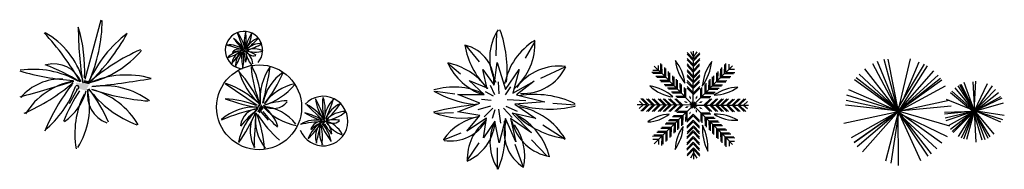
# Model space of a CAD drawing. Header units: inches. Extents: x 100794 to 106273, y 288 to 2276.
# Tile 136 of 149: x 104795 to 105096, y 1606 to 1652. Entities that reach past the tile are written whole.
import ezdxf

# ---------------------------------------------------------------- set-up
doc = ezdxf.new("R2010")
doc.units = ezdxf.units.IN
doc.header["$MEASUREMENT"] = 0
doc.layers.add('家私', color=4, linetype='CONTINUOUS')

msp = doc.modelspace()

# ---------------------------------------------------------------- linework, layer by layer
at = {"layer": '家私', "color": 3, "linetype": 'Continuous'}
for p, q in [((104814.98421, 1633.55085), (104819.8535, 1651.70273)), ((104863.40165, 1642.72743), (104861.53178, 1647.67135)), ((104940.69391, 1647.92628), (104940.50342, 1640.69466)), ((104931.16209, 1643.92984), (104935.35612, 1638.7915)), ((104952.32276, 1645.07174), (104949.46323, 1639.93339)), ((104863.36041, 1641.61302), (104863.52393, 1640.21253)), ((105000.82601, 1637.4324), (104998.89982, 1639.4129)), ((105000.8292, 1637.91565), (104998.90301, 1639.89615)), ((105000.86662, 1639.16862), (104998.94043, 1641.14912)), ((105000.86982, 1639.65187), (104998.94362, 1641.63237)), ((105000.86401, 1640.26053), (105000.01435, 1641.88156)), ((105000.82601, 1637.4324), (105002.75764, 1639.4076)), ((105000.8292, 1637.91565), (105002.76083, 1639.89085)), ((105000.86982, 1639.65187), (105000.84664, 1642.08094)), ((105000.86401, 1640.26053), (105001.91715, 1641.85319)), ((105000.86662, 1639.16862), (105002.79825, 1641.14382)), ((105000.86982, 1639.65187), (105002.80145, 1641.62707)), ((105063.34079, 1623.67275), (105059.07297, 1639.55402)), ((105060.22679, 1639.69509), (105063.33081, 1623.69016)), ((105063.38099, 1623.72598), (105067.14033, 1639.70439)), ((104925.8243, 1638.41086), (104929.63708, 1635.17568)), ((104936.49988, 1636.50783), (104939.93141, 1631.75012)), ((104937.83439, 1630.60836), (104936.49988, 1636.50783)), ((104939.93141, 1631.75012), (104940.88467, 1638.60125)), ((104940.88467, 1638.60125), (104943.36294, 1630.41798)), ((104943.36294, 1630.41798), (104947.55697, 1636.50783)), ((104947.55697, 1636.50783), (104945.65045, 1629.27621)), ((104954.22927, 1633.84354), (104961.66408, 1637.2691)), ((104991.12467, 1635.22618), (104988.86239, 1637.5101)), ((104990.15102, 1636.21083), (104990.15102, 1637.7463)), ((104990.88481, 1635.57826), (104990.84709, 1638.34072)), ((104991.22512, 1635.23514), (104991.1874, 1637.9976)), ((104992.08692, 1634.32485), (104992.0492, 1637.08731)), ((104992.42723, 1633.98174), (104992.38952, 1636.74419)), ((105000.78551, 1635.7118), (104998.85932, 1637.6923)), ((105000.7887, 1636.19505), (104998.86251, 1638.17555)), ((105000.77726, 1625.60458), (105000.86662, 1639.16862)), ((105000.78551, 1635.7118), (105002.71714, 1637.687)), ((105000.7887, 1636.19505), (105002.72033, 1638.17025)), ((105009.1406, 1633.96846), (105009.1827, 1636.73085)), ((105009.48145, 1634.31104), (105009.52355, 1637.07343)), ((105010.3447, 1635.21995), (105010.3868, 1637.98235)), ((105010.68555, 1635.56253), (105010.72766, 1638.32492)), ((105010.68555, 1635.56253), (105012.73923, 1637.61882)), ((105011.75526, 1636.57655), (105011.76598, 1638.10277)), ((105011.75526, 1636.57655), (105013.37533, 1636.5844)), ((105063.33081, 1623.69016), (105053.18757, 1636.64559)), ((105063.34117, 1623.67043), (105055.67688, 1638.2556)), ((105063.33682, 1623.67564), (105057.03523, 1638.89253)), ((105071.32837, 1638.0834), (105063.24714, 1624.66384)), ((105072.20676, 1637.56039), (105063.35285, 1623.68188)), ((105064.95058, 1627.43152), (105069.82169, 1638.82068)), ((104990.88481, 1635.57826), (104988.12227, 1635.60975)), ((104990.15102, 1636.21083), (104988.40984, 1636.21083)), ((104991.22512, 1635.23514), (104988.46258, 1635.26664)), ((104992.08692, 1634.32485), (104989.32438, 1634.35635)), ((104992.42723, 1633.98174), (104989.66469, 1634.01323)), ((105000.77726, 1625.60458), (104991.22512, 1635.23514)), ((104993.27804, 1633.08254), (104993.24032, 1635.84499)), ((104993.61835, 1632.73942), (104993.58063, 1635.50188)), ((104994.59268, 1631.7985), (104994.55497, 1634.56095)), ((104994.93299, 1631.45538), (104994.89528, 1634.21784)), ((104995.66088, 1630.76298), (104995.62317, 1633.52543)), ((105000.80256, 1633.8742), (104998.87636, 1635.8547)), ((105000.80575, 1634.35745), (104998.87956, 1636.33795)), ((105000.82194, 1632.3866), (104998.89575, 1634.3671)), ((105000.82514, 1632.86985), (104998.89894, 1634.85035)), ((105000.77727, 1625.60458), (105010.3447, 1635.21995)), ((105000.80256, 1633.8742), (105002.73419, 1635.8494)), ((105000.80575, 1634.35745), (105002.73738, 1636.33265)), ((105000.82194, 1632.3866), (105002.75357, 1634.3618)), ((105000.82514, 1632.86985), (105002.75676, 1634.84505)), ((105005.90184, 1630.75484), (105005.94394, 1633.51724)), ((105006.63082, 1631.44609), (105006.67292, 1634.20848)), ((105006.97168, 1631.78866), (105007.01378, 1634.55106)), ((105007.94751, 1632.72804), (105007.98961, 1635.49043)), ((105008.28836, 1633.07061), (105008.33046, 1635.83301)), ((105009.1406, 1633.96846), (105011.90318, 1633.99557)), ((105009.48145, 1634.31104), (105012.24404, 1634.33814)), ((105010.3447, 1635.21995), (105013.10728, 1635.24706)), ((105010.68555, 1635.56253), (105013.44814, 1635.58964)), ((105063.44996, 1623.82214), (105050.49063, 1633.98007)), ((105051.47239, 1635.09703), (105063.44996, 1623.82214)), ((105063.33081, 1623.69016), (105074.23586, 1636.03308)), ((105075.56823, 1634.71699), (105063.33081, 1623.69016)), ((105063.33081, 1623.69016), (105076.31053, 1633.83514)), ((104812.55108, 1630.42009), (104810.11492, 1626.03847)), ((104867.5122, 1625.45754), (104857.80938, 1632.07754)), ((104932.30585, 1633.08227), (104938.02515, 1630.79861)), ((104936.88113, 1628.89558), (104932.30585, 1633.08227)), ((104940.12216, 1628.70519), (104938.78765, 1631.55987)), ((104941.45668, 1629.08583), (104941.26592, 1632.70177)), ((104943.36294, 1628.70519), (104945.0787, 1631.17924)), ((104945.65045, 1629.27621), (104952.13226, 1632.89202)), ((104952.13226, 1632.89202), (104946.79447, 1628.70519)), ((104993.27804, 1633.08254), (104990.5155, 1633.11403)), ((104993.61835, 1632.73942), (104990.85581, 1632.77091)), ((104994.59268, 1631.7985), (104991.83015, 1631.82999)), ((104994.93299, 1631.45538), (104992.17046, 1631.48687)), ((104995.66088, 1630.76298), (104992.89834, 1630.79447)), ((104996.00119, 1630.41986), (104993.23866, 1630.45136)), ((104996.00119, 1630.41986), (104995.96348, 1633.18232)), ((104996.852, 1629.52066), (104996.81428, 1632.28312)), ((104997.19231, 1629.17754), (104997.1546, 1631.94)), ((104998.16664, 1628.23662), (104998.12893, 1630.99908)), ((104998.50696, 1627.8935), (104998.46924, 1630.65596)), ((105000.78144, 1630.666), (104998.85525, 1632.6465)), ((105000.78463, 1631.14925), (104998.85844, 1633.12975)), ((105000.79849, 1628.8284), (104998.8723, 1630.8089)), ((105000.80168, 1629.31165), (104998.87549, 1631.29215)), ((105000.78144, 1630.666), (105002.71307, 1632.64119)), ((105000.78463, 1631.14925), (105002.71626, 1633.12444)), ((105000.79849, 1628.8284), (105002.73012, 1630.8036)), ((105000.80168, 1629.31165), (105002.73331, 1631.28685)), ((105003.05121, 1627.88989), (105003.09331, 1630.65229)), ((105003.39206, 1628.23247), (105003.43416, 1630.99486)), ((105004.36789, 1629.17184), (105004.40999, 1631.93424)), ((105004.70875, 1629.51442), (105004.75085, 1632.27681)), ((105005.56098, 1630.41227), (105005.60308, 1633.17466)), ((105005.56098, 1630.41227), (105008.32356, 1630.43937)), ((105005.90184, 1630.75484), (105008.66442, 1630.78195)), ((105006.63082, 1631.44609), (105009.3934, 1631.47319)), ((105006.97168, 1631.78866), (105009.73426, 1631.81577)), ((105007.94751, 1632.72804), (105010.71009, 1632.75514)), ((105008.28836, 1633.07061), (105011.05094, 1633.09772)), ((105063.34079, 1623.67275), (105050.02138, 1633.36595)), ((105076.73932, 1633.26282), (105063.33081, 1623.69016)), ((105063.33717, 1623.67335), (105077.81591, 1631.5445)), ((105086.65805, 1623.79423), (105080.76542, 1630.88977)), ((105081.60823, 1631.51391), (105086.65805, 1623.79423)), ((105086.65805, 1623.79423), (105082.16003, 1631.84886)), ((105082.51359, 1632.03693), (105086.65805, 1623.79423)), ((105086.66789, 1623.79631), (105083.557, 1632.48496)), ((105086.16233, 1632.69726), (105086.66789, 1623.79631)), ((105086.59526, 1623.87152), (105087.13218, 1632.91366)), ((105090.52454, 1632.16002), (105086.62644, 1623.7964)), ((105086.81994, 1623.656), (105092.16756, 1631.46604)), ((104922.01152, 1629.84709), (104927.92132, 1629.08583)), ((104935.54688, 1626.23128), (104928.87458, 1628.89558)), ((104928.87458, 1628.89558), (104936.88113, 1628.89558)), ((104938.97815, 1626.99254), (104936.11863, 1627.37305)), ((104939.74091, 1628.32469), (104937.26264, 1629.65684)), ((104943.93494, 1627.37305), (104949.65399, 1626.99254)), ((104946.79447, 1628.70519), (104955.37303, 1626.61191)), ((104986.72981, 1625.66921), (104984.75078, 1627.59691)), ((104987.21307, 1625.66698), (104985.23404, 1627.59468)), ((104988.46611, 1625.63205), (104986.48708, 1627.55975)), ((104988.94936, 1625.62982), (104986.97033, 1627.55752)), ((104990.18679, 1625.59497), (104988.20776, 1627.52267)), ((104990.67004, 1625.59274), (104988.69101, 1627.52044)), ((104992.02435, 1625.61567), (104990.04532, 1627.54337)), ((104992.5076, 1625.61344), (104990.52857, 1627.54114)), ((104993.51191, 1625.63801), (104991.53288, 1627.56571)), ((104993.99517, 1625.63578), (104992.01613, 1627.56348)), ((104995.23259, 1625.60093), (104993.25356, 1627.52863)), ((104995.71585, 1625.5987), (104993.73682, 1627.5264)), ((104996.852, 1629.52066), (104994.08946, 1629.55215)), ((104997.19231, 1629.17754), (104994.42977, 1629.20904)), ((104997.07015, 1625.62163), (104995.09112, 1627.54933)), ((104998.16664, 1628.23662), (104995.40411, 1628.26811)), ((104997.55341, 1625.61939), (104995.57437, 1627.54709)), ((104998.50696, 1627.8935), (104995.74442, 1627.925)), ((105003.05121, 1627.88989), (105005.81379, 1627.917)), ((105003.39206, 1628.23247), (105006.15464, 1628.25957)), ((105004.00116, 1625.60456), (105005.98904, 1627.52313)), ((105004.36789, 1629.17184), (105007.13047, 1629.19895)), ((105004.48442, 1625.60457), (105006.4723, 1627.52314)), ((105004.70875, 1629.51442), (105007.47133, 1629.54152)), ((105005.8386, 1625.57541), (105007.82648, 1627.49398)), ((105006.32186, 1625.57541), (105008.30974, 1627.49399)), ((105007.55943, 1625.60457), (105009.54731, 1627.52315)), ((105008.0427, 1625.60458), (105010.03058, 1627.52315)), ((105009.04688, 1625.57538), (105011.03476, 1627.49396)), ((105009.53014, 1625.57539), (105011.51802, 1627.49396)), ((105010.88432, 1625.54623), (105012.8722, 1627.4648)), ((105011.36758, 1625.54624), (105013.35546, 1627.46481)), ((105012.60516, 1625.5754), (105014.59304, 1627.49397)), ((105013.08842, 1625.5754), (105015.0763, 1627.49398)), ((105014.3416, 1625.60457), (105016.32948, 1627.52314)), ((105014.82486, 1625.60458), (105016.81274, 1627.52315)), ((105063.32596, 1623.74653), (105047.68092, 1628.60327)), ((105063.57903, 1623.70751), (105048.27149, 1630.32636)), ((105079.3809, 1629.45713), (105086.11205, 1623.83164)), ((105079.74583, 1629.89824), (105086.66452, 1623.80572)), ((105086.66854, 1623.79826), (105093.1486, 1630.36662)), ((105086.67252, 1623.79829), (105094.73015, 1628.28596)), ((105095.03439, 1627.68927), (105086.67252, 1623.79829)), ((105094.00492, 1629.39375), (105086.81994, 1623.656)), ((104887.40029, 1621.08781), (104882.61806, 1625.77358)), ((104928.87458, 1623.56698), (104935.54688, 1626.23128)), ((104938.78765, 1625.27976), (104934.97487, 1624.13787)), ((104939.55016, 1624.70875), (104936.88113, 1622.04445)), ((104942.79093, 1624.70875), (104945.45995, 1621.8542)), ((104943.55344, 1625.27976), (104946.98496, 1623.75723)), ((104955.37303, 1626.61191), (104946.22246, 1625.85065)), ((104946.22246, 1625.85065), (104952.70426, 1621.47357)), ((104957.8513, 1626.23128), (104964.71436, 1625.6604)), ((104986.72981, 1625.66921), (104983.59512, 1625.64974)), ((104985.46899, 1625.65948), (104984.22713, 1624.61493)), ((104985.46899, 1625.65948), (104984.30708, 1626.79836)), ((104986.72981, 1625.66921), (104984.75315, 1623.73909)), ((104987.21307, 1625.66698), (104985.2364, 1623.73686)), ((104988.46611, 1625.63205), (104986.48944, 1623.70193)), ((104988.94936, 1625.62982), (104986.9727, 1623.6997)), ((105000.77726, 1625.60458), (104987.21307, 1625.66698)), ((104990.18679, 1625.59497), (104988.21012, 1623.66484)), ((104990.67004, 1625.59274), (104988.69338, 1623.66261)), ((104992.02435, 1625.61567), (104990.04768, 1623.68554)), ((104992.5076, 1625.61344), (104990.53094, 1623.68331)), ((105001.12044, 1625.94344), (104991.46855, 1616.41284)), ((104993.51191, 1625.63801), (104991.53524, 1623.70789)), ((104993.99517, 1625.63578), (104992.0185, 1623.70566)), ((104995.23259, 1625.60093), (104993.25592, 1623.6708)), ((104995.71585, 1625.5987), (104993.73918, 1623.66857)), ((104997.07015, 1625.62163), (104995.09348, 1623.6915)), ((104997.55341, 1625.61939), (104995.57674, 1623.68927)), ((105000.77726, 1625.60458), (105000.77726, 1625.60457)), ((105000.77727, 1625.60458), (105010.37361, 1616.01805)), ((105000.77727, 1625.60458), (105014.3416, 1625.60457)), ((105004.00116, 1625.60456), (105005.96892, 1623.66536)), ((105004.48442, 1625.60457), (105006.45218, 1623.66537)), ((105005.8386, 1625.57541), (105007.80637, 1623.63621)), ((105006.32186, 1625.57541), (105008.28963, 1623.63621)), ((105007.55943, 1625.60457), (105009.5272, 1623.66537)), ((105008.0427, 1625.60458), (105010.01046, 1623.66538)), ((105009.04688, 1625.57538), (105011.01464, 1623.63619)), ((105009.53014, 1625.57539), (105011.49791, 1623.63619)), ((105010.88432, 1625.54623), (105012.85209, 1623.60703)), ((105011.36758, 1625.54624), (105013.33535, 1623.60704)), ((105012.60516, 1625.5754), (105014.57292, 1623.6362)), ((105013.08842, 1625.5754), (105015.05618, 1623.63621)), ((105014.3416, 1625.60457), (105016.30937, 1623.66537)), ((105014.82486, 1625.60458), (105016.79263, 1623.66538)), ((105014.82486, 1625.60458), (105017.60663, 1625.59396)), ((105016.14584, 1625.57753), (105017.30775, 1626.71642)), ((105016.14584, 1625.57753), (105017.3877, 1624.53299)), ((105063.81733, 1623.74699), (105047.27195, 1625.62529)), ((105047.46931, 1627.1401), (105063.57903, 1623.70751)), ((105078.90473, 1627.00547), (105063.33717, 1623.67335)), ((105063.44996, 1623.82214), (105079.55244, 1625.35344)), ((105086.64253, 1623.82508), (105078.12387, 1627.27898)), ((105086.65805, 1623.79423), (105095.55252, 1626.28795)), ((104868.85676, 1623.37583), (104870.93859, 1621.0341)), ((104922.01152, 1623.18635), (104927.54006, 1623.3766)), ((104935.54688, 1622.42509), (104928.87458, 1623.56698)), ((104931.54334, 1617.66738), (104935.54688, 1622.42509)), ((104937.64389, 1621.66395), (104931.54334, 1617.66738)), ((104936.69064, 1615.57409), (104937.64389, 1621.66395)), ((104940.12216, 1624.13787), (104939.35966, 1621.47357)), ((104941.26592, 1624.32825), (104941.83793, 1620.14142)), ((104943.36294, 1621.47357), (104941.45668, 1614.05156)), ((104946.60371, 1614.4322), (104943.36294, 1621.47357)), ((104944.88795, 1621.47357), (104946.60371, 1614.4322)), ((104951.36975, 1617.09649), (104944.88795, 1621.47357)), ((104945.45995, 1623.18635), (104951.36975, 1617.09649)), ((104952.70426, 1621.47357), (104945.45995, 1623.18635)), ((104997.19559, 1622.02694), (104994.43306, 1621.9954)), ((104997.53947, 1622.36648), (104994.77694, 1622.33494)), ((104998.48257, 1623.33871), (104995.72003, 1623.30717)), ((104998.82645, 1623.67825), (104996.06391, 1623.64671)), ((104997.19559, 1622.02694), (104997.15792, 1619.26448)), ((104997.53947, 1622.36648), (104997.5018, 1619.60402)), ((104998.48257, 1623.33871), (104998.4449, 1620.57625)), ((104998.82645, 1623.67825), (104998.78878, 1620.91579)), ((105000.78337, 1622.86298), (104998.84858, 1620.89088)), ((105000.78446, 1622.37972), (104998.84967, 1620.40762)), ((105000.78337, 1622.86298), (105002.70639, 1620.87939)), ((105000.78446, 1622.37972), (105002.70747, 1620.39613)), ((105003.05806, 1623.3261), (105003.07967, 1620.56347)), ((105003.05806, 1623.3261), (105005.82036, 1623.27851)), ((105003.39995, 1622.98456), (105003.42157, 1620.22193)), ((105003.39995, 1622.98456), (105006.16226, 1622.93697)), ((105004.33739, 1622.00687), (105004.359, 1619.24424)), ((105004.33739, 1622.00687), (105007.09969, 1621.95928)), ((105004.67929, 1621.66533), (105004.7009, 1618.9027)), ((105004.67929, 1621.66533), (105007.44159, 1621.61774)), ((105046.78837, 1620.07092), (105063.34192, 1623.66575)), ((105063.34192, 1623.66575), (105048.96278, 1615.63414)), ((105049.90687, 1614.13967), (105063.57021, 1623.86108)), ((105063.33539, 1623.6621), (105049.90786, 1614.13827)), ((105050.82172, 1612.96639), (105063.33539, 1623.6621)), ((105063.53482, 1623.84961), (105052.4307, 1611.33057)), ((105059.55973, 1608.57413), (105063.53482, 1623.84961)), ((105063.57021, 1623.86108), (105061.11309, 1607.89598)), ((105063.13126, 1623.3666), (105078.3784, 1616.07144)), ((105075.22543, 1612.26125), (105063.13126, 1623.3666)), ((105079.15256, 1619.16087), (105063.32596, 1623.74653)), ((105063.33081, 1623.69016), (105070.16933, 1608.67904)), ((105063.34079, 1623.67275), (105076.70736, 1614.03896)), ((105063.34194, 1623.66572), (105073.46947, 1610.67786)), ((105072.5, 1609.97745), (105063.34194, 1623.66572)), ((105063.48167, 1607.20157), (105063.41765, 1623.88008)), ((105086.66854, 1623.79826), (105077.51355, 1622.80188)), ((105077.53468, 1623.45249), (105086.65805, 1623.79423)), ((105086.6666, 1623.79631), (105077.70441, 1621.61741)), ((105086.66985, 1623.79827), (105077.94009, 1620.811)), ((105086.65805, 1623.79423), (105078.61702, 1619.2951)), ((105079.32648, 1618.21285), (105086.59526, 1623.87152)), ((105086.59526, 1623.87152), (105079.86016, 1617.57356)), ((105086.66854, 1623.79826), (105080.15965, 1617.2611)), ((105086.66978, 1623.93308), (105081.69121, 1616.03147)), ((105086.62644, 1623.7964), (105082.59394, 1615.55655)), ((105083.38541, 1615.31367), (105086.66978, 1623.93308)), ((105086.66842, 1624.06834), (105084.20668, 1615.07423)), ((105089.05019, 1614.92951), (105086.51852, 1623.4612)), ((105095.79517, 1622.46023), (105086.56042, 1623.85862)), ((105086.58405, 1623.94141), (105095.20729, 1621.20925)), ((105086.58735, 1623.92084), (105092.56032, 1616.70001)), ((105094.69849, 1620.40798), (105086.58735, 1623.92084)), ((105086.67251, 1623.79828), (105089.88076, 1615.15096)), ((105087.23868, 1614.32914), (105086.67251, 1623.79828)), ((105091.5168, 1615.95029), (105086.67396, 1623.79436)), ((105086.67396, 1623.79436), (105090.78976, 1615.54534)), ((104887.94647, 1619.78512), (104888.88034, 1618.26273)), ((104940.12216, 1620.71231), (104936.69064, 1615.57409)), ((104941.45668, 1614.05156), (104940.12216, 1620.71231)), ((104954.80128, 1619.57054), (104961.66408, 1615.19346)), ((104993.62574, 1618.46095), (104990.8632, 1618.42941)), ((104993.96961, 1618.80049), (104991.20708, 1618.76895)), ((104994.91271, 1619.77272), (104992.15018, 1619.74118)), ((104995.25659, 1620.11226), (104992.49405, 1620.08072)), ((104995.95062, 1620.8386), (104993.18808, 1620.80706)), ((104996.29449, 1621.17814), (104993.53196, 1621.1466)), ((104993.62574, 1618.46095), (104993.58807, 1615.69849)), ((104993.96961, 1618.80049), (104993.93194, 1616.03803)), ((104994.91271, 1619.77272), (104994.87504, 1617.01026)), ((104995.25659, 1620.11226), (104995.21892, 1617.3498)), ((104995.95062, 1620.8386), (104995.91295, 1618.07614)), ((104996.29449, 1621.17814), (104996.25682, 1618.41568)), ((105000.75833, 1621.02547), (104998.82353, 1619.05337)), ((105000.75942, 1620.54221), (104998.82462, 1618.57012)), ((105000.79134, 1619.30471), (104998.85655, 1617.33261)), ((105000.79243, 1618.82145), (104998.85763, 1616.84935)), ((105000.75833, 1621.02547), (105002.68134, 1619.04188)), ((105000.75942, 1620.54221), (105002.68243, 1618.55862)), ((105000.79134, 1619.30471), (105002.71435, 1617.32112)), ((105000.79243, 1618.82145), (105002.71544, 1616.83786)), ((105005.57544, 1620.81132), (105005.59705, 1618.04868)), ((105005.57544, 1620.81132), (105008.33774, 1620.76372)), ((105005.91733, 1620.46978), (105005.93895, 1617.70715)), ((105005.91733, 1620.46978), (105008.67964, 1620.42219)), ((105006.60713, 1619.73942), (105009.36943, 1619.69183)), ((105006.60713, 1619.73942), (105006.62875, 1616.97679)), ((105006.94903, 1619.39789), (105006.97064, 1616.63526)), ((105006.94903, 1619.39789), (105009.71133, 1619.35029)), ((105007.88646, 1618.42019), (105007.90808, 1615.65756)), ((105007.88646, 1618.42019), (105010.64877, 1618.3726)), ((104924.48979, 1615.00308), (104929.82758, 1617.09649)), ((104991.12467, 1616.0733), (104988.36214, 1616.04176)), ((104991.46855, 1616.41284), (104988.70601, 1616.38131)), ((104991.12467, 1616.0733), (104988.86239, 1613.78938)), ((104992.38076, 1617.27261), (104989.61823, 1617.24107)), ((104992.72464, 1617.61215), (104989.9621, 1617.58061)), ((104991.12467, 1616.0733), (104991.087, 1613.31084)), ((104991.46855, 1616.41284), (104991.43088, 1613.65039)), ((104992.38076, 1617.27261), (104992.34309, 1614.51015)), ((104992.72464, 1617.61215), (104992.68697, 1614.84969)), ((105000.74043, 1615.9797), (104998.80564, 1614.0076)), ((105000.74152, 1615.49644), (104998.80672, 1613.52434)), ((105000.76548, 1617.8172), (104998.83068, 1615.8451)), ((105000.76657, 1617.33394), (104998.83177, 1615.36185)), ((105000.74043, 1615.9797), (105002.66344, 1613.99611)), ((105000.74152, 1615.49644), (105002.66453, 1613.51285)), ((105000.76548, 1617.8172), (105002.68849, 1615.83361)), ((105000.76657, 1617.33394), (105002.68958, 1615.35035)), ((105008.22836, 1618.07866), (105008.24997, 1615.31603)), ((105008.22836, 1618.07866), (105010.99066, 1618.03106)), ((105009.12451, 1617.22464), (105009.14613, 1614.46201)), ((105009.12451, 1617.22464), (105011.88682, 1617.17705)), ((105009.46641, 1616.8831), (105009.48802, 1614.12047)), ((105009.46641, 1616.8831), (105012.22871, 1616.83551)), ((105010.37361, 1616.01805), (105010.39522, 1613.25542)), ((105010.37361, 1616.01805), (105013.13591, 1615.97046)), ((105010.71551, 1615.67652), (105012.79502, 1613.54623)), ((105010.71551, 1615.67652), (105010.73712, 1612.91389)), ((105010.71551, 1615.67652), (105013.47781, 1615.62893)), ((104931.7341, 1608.72297), (104935.35612, 1614.05156)), ((104940.88467, 1612.52916), (104940.88467, 1606.05867)), ((104946.22246, 1613.67093), (104948.70073, 1607.01019)), ((104951.36975, 1615.00308), (104956.13554, 1610.05512)), ((104990.15102, 1615.08865), (104988.40984, 1615.08865)), ((104990.15102, 1615.08865), (104990.15102, 1613.55318)), ((105000.77344, 1614.25893), (104998.83865, 1612.28684)), ((105000.77453, 1613.77567), (104998.83974, 1611.80358)), ((105000.8065, 1612.52256), (104998.8717, 1610.55046)), ((105000.77344, 1614.25893), (105002.69646, 1612.27535)), ((105000.77453, 1613.77567), (105002.69754, 1611.79209)), ((105000.8065, 1612.52256), (105002.72951, 1610.53897)), ((105000.80759, 1612.52143), (105000.80759, 1609.07843)), ((105011.75526, 1614.61137), (105013.37533, 1614.60352)), ((105011.75526, 1614.61137), (105011.76598, 1613.08515)), ((105000.80759, 1612.0393), (104998.87279, 1610.0672)), ((105000.80759, 1611.01271), (104999.95793, 1609.39168)), ((105000.80759, 1612.0393), (105002.7306, 1610.05571)), ((105000.80759, 1611.01271), (105001.86072, 1609.42006))]:
    msp.add_line(p, q, dxfattribs=at)
msp.add_circle((104868.13121, 1624.95333), 12.97631, dxfattribs=at)
for centre, radius, start, end in [((104774.15479, 1651.68997), 46.04455, 335.9502164, 359.7579708), ((104768.77639, 1636.09751), 46.08429, 357.3527399, 16.788263), ((104919.74845, 1649.48399), 106.85197, 180.0405879, 189.2545239), ((104954.25319, 1640.01194), 15.68358, 146.896768, 208.2419148), ((104907.2652, 1636.09495), 36.66509, 354.5153589, 20.0040532), ((104735.86211, 1586.75936), 90.30153, 30.5937925, 42.4768424), ((104790.28746, 1625.98445), 25.10277, 17.0472572, 60.0694279), ((104773.90917, 1677.32089), 61.61955, 313.3425583, 331.0901968), ((104850.81936, 1617.2685), 37.99317, 127.1979508, 155.6632757), ((104863.49982, 1642.38184), 5.71939, 319.006242, 265.0181793), ((104884.70242, 1663.57308), 30.05212, 215.7742996, 224.9882356), ((104852.43402, 1635.71896), 12.96121, 33.0864515, 52.5219747), ((104851.10077, 1640.16218), 12.95003, 11.6839281, 35.4916824), ((104874.25735, 1644.89625), 10.68558, 162.9316625, 191.3969874), ((104846.83468, 1645.97342), 17.3305, 349.07627, 6.8239084), ((104880.6611, 1638.83163), 17.24689, 149.6488833, 167.075296), ((104870.58164, 1638.84783), 7.69659, 109.8245523, 150.4647021), ((104857.53806, 1648.17886), 8.37733, 319.3145202, 355.7329443), ((104815.54302, 1697.37913), 73.34499, 311.6172111, 315.6283652), ((104856.70853, 1586.46741), 61.32229, 113.9151716, 131.3415843), ((104853.02368, 1619.04862), 25.39731, 66.3275042, 78.2105541), ((104859.00616, 1636.94343), 7.06015, 52.7809688, 95.8031395), ((104861.94709, 1640.12655), 2.57134, 59.2879965, 139.8150347), ((104868.83337, 1637.95745), 6.47467, 88.670062, 134.5078326), ((104858.72153, 1661.08927), 19.57322, 286.8419313, 301.349999), ((104866.69401, 1636.23563), 6.53841, 65.6535453, 110.609409), ((104928.53788, 1632.84623), 11.34066, 354.4667576, 77.3807219), ((104954.23373, 1647.64756), 23.51668, 189.1376952, 225.0128439), ((104962.92308, 1628.22085), 20.15271, 121.576279, 168.8392773), ((104934.53381, 1644.26452), 17.87211, 310.3599034, 3.6099613), ((104809.38074, 1661.46049), 29.78606, 283.5808085, 319.9992327), ((104850.8775, 1661.17887), 22.4694, 289.6277988, 301.5569117), ((104863.9225, 1634.34122), 7.95101, 96.4613054, 133.6873306), ((104658.44375, 1797.9966), 257.01282, 321.5656366, 322.6336851), ((104864.27899, 1637.88274), 4.44997, 123.0289442, 175.7253849), ((104864.461, 1624.65653), 17.66992, 94.1548319, 104.9481993), ((104845.97325, 1646.03154), 17.27031, 329.5909966, 346.1229621), ((104867.07494, 1637.73851), 6.10937, 135.5964618, 184.1183693), ((104879.60919, 1640.91943), 16.86412, 177.3830232, 193.1615552), ((104863.25499, 1641.76146), 0.15777, 266.8116472, 196.0462362), ((104854.80822, 1639.33201), 8.63143, 345.2034833, 16.0462362), ((104879.94661, 1642.5241), 16.38398, 183.1200195, 193.5397893), ((104859.55176, 1640.31273), 4.80834, 340.9775969, 20.228354), ((104859.9251, 1637.25869), 6.39633, 8.798388, 49.557351), ((104871.75669, 1642.93779), 7.79264, 189.7169263, 225.1654601), ((104866.44233, 1643.25094), 2.57276, 205.2001104, 284.8926107), ((104866.8814, 1651.13881), 9.32526, 252.7702403, 285.0953311), ((104861.00509, 1630.88566), 11.76741, 58.3002525, 74.2765869), ((104799.07341, 1608.26514), 28.27026, 60.7275937, 97.9536189), ((104780.51725, 1579.1951), 62.8264, 58.4211202, 69.2144876), ((104805.38532, 1629.06464), 9.14255, 23.5542848, 104.081323), ((104903.90166, 1640.35085), 38.32643, 184.6265862, 202.052999), ((104849.89097, 1627.91402), 18.61629, 354.2922232, 30.7106473), ((104885.52801, 1627.54005), 17.10354, 144.8022552, 185.4424051), ((104710.74846, 1664.00181), 162.98886, 346.594914, 350.6060681), ((104922.149, 1619.59288), 19.22151, 36.4583397, 79.217853), ((104942.62888, 1646.43167), 18.66488, 205.2322418, 250.8309163), ((104959.69623, 1621.55419), 15.95687, 82.4919017, 143.636834), ((104948.74411, 1643.71713), 14.56789, 266.8962063, 333.8700344), ((105008.39118, 1640.6493), 13.15007, 186.3521322, 219.3075665), ((104985.14689, 1630.86405), 13.15007, 6.3521322, 39.3075665), ((105018.86678, 1629.83188), 15.43847, 143.8099002, 174.2093355), ((104991.04729, 1640.50542), 15.43847, 323.8099002, 354.2093355), ((104817.15182, 1712.8117), 79.8912, 253.8940871, 265.8232), ((104807.45632, 1617.74637), 15.82211, 87.2952325, 139.9916733), ((104827.65095, 1607.44426), 27.36567, 74.0908406, 114.7309904), ((104790.34016, 1890.66488), 260.78217, 275.8834994, 279.8946535), ((104833.21141, 1610.26318), 38.51222, 24.0539729, 41.8016114), ((104884.51574, 1643.23574), 23.74573, 197.9093654, 226.3746903), ((104883.47895, 1623.6917), 14.38815, 123.647765, 169.4855356), ((104835.59922, 1652.92935), 43.49604, 321.8196343, 336.3277019), ((104545.85566, 2507.28415), 913.82336, 285.83192496, 286.89997339), ((104771.54361, 1679.27741), 61.40555, 293.857285, 310.3892505), ((104815.22647, 1611.52427), 21.72219, 99.8627501, 148.3846576), ((104858.00786, 1594.67746), 59.96131, 141.6493115, 157.4278436), ((104783.13134, 1641.59539), 30.68951, 309.4697716, 340.3125245), ((104812.55506, 1631.06743), 0.56097, 231.0779356, 160.3125245), ((104793.59432, 1624.98613), 22.74249, 327.2600147, 13.8236393), ((104824.84725, 1628.7478), 9.14757, 169.4663987, 249.1588991), ((104842.49375, 1650.60192), 33.15647, 217.0365286, 249.3616194), ((104783.4777, 1604.34977), 41.8397, 22.5665409, 38.5428752), ((104811.00627, 1607.97766), 23.24768, 29.9198336, 74.8756974), ((104839.60507, 1696.26487), 69.59367, 251.1082196, 265.6162873), ((104820.75624, 1608.50479), 23.02103, 52.9363504, 98.7741209), ((104848.38223, 1605.11647), 28.77784, 46.661631, 70.4693854), ((104863.13294, 1645.20614), 20.72279, 287.7479432, 320.0730341), ((104881.77699, 1617.8312), 14.5298, 100.6312483, 145.587112), ((104927.64417, 1610.14958), 20.9816, 65.0338497, 106.8819019), ((104985.43149, 1618.01488), 13.59186, 47.9373676, 81.4195833), ((104996.56512, 1641.54539), 13.59186, 227.9373676, 261.4195833), ((105006.56608, 1642.17787), 13.54003, 272.6730234, 305.1471768), ((105014.99224, 1617.58123), 13.54003, 92.6730234, 125.1471768), ((104862.31381, 1598.6082), 58.25416, 147.3863078, 157.8060777), ((104798.85855, 1634.5759), 17.09633, 305.2438852, 344.4946423), ((104839.53524, 1616.80865), 27.70718, 153.9832146, 189.4317484), ((104879.74197, 1690.54918), 66.78248, 250.7520025, 259.9659386), ((104856.47009, 1598.72454), 28.80268, 68.0641545, 87.4996777), ((104887.69719, 1620.74293), 7.56064, 201.9815674, 137.0843233), ((104898.72087, 1629.36242), 13.53507, 187.7978857, 216.2632106), ((104866.632, 1615.99408), 21.95196, 13.9424932, 31.6901317), ((104909.31052, 1625.8036), 21.84607, 174.5151065, 191.9415192), ((104877.75802, 1624.22964), 10.61128, 344.1807434, 20.5991676), ((104897.71821, 1620.45354), 9.74902, 134.6907755, 175.3309254), ((104803.29001, 1658.40438), 92.90365, 336.4834343, 340.4945884), ((104937.99381, 1659.29996), 33.74402, 240.7227882, 262.4220679), ((104952.38953, 1600.95165), 27.89781, 63.861076, 99.9151351), ((104878.78021, 1569.1218), 56.43846, 101.3052071, 113.1882571), ((104866.877, 1609.3264), 15.68923, 87.7586718, 130.7808425), ((104892.46173, 1593.90294), 39.2665, 129.1325349, 139.9259022), ((104868.17696, 1618.86879), 5.71409, 94.2656994, 174.7927377), ((104868.14864, 1611.07106), 14.21406, 37.9714294, 84.5350539), ((104872.38186, 1630.2843), 5.71723, 240.1778134, 319.8703137), ((104878.23376, 1600.84264), 26.14981, 93.2779555, 109.2542898), ((104882.48213, 1636.5572), 17.39325, 222.406295, 260.1039962), ((104863.5783, 1616.15636), 10.68521, 15.9552999, 55.2060569), ((104874.63001, 1611.58785), 16.40337, 36.5501513, 60.3579057), ((104896.18327, 1618.4991), 8.20124, 113.5362853, 159.3740558), ((104872.24157, 1639.69711), 24.79274, 311.7081545, 326.2162222), ((104945.62864, 1524.97919), 101.42758, 96.0026763, 103.7932765), ((104956.92919, 1657.00479), 32.63312, 252.6841793, 283.6888905), ((104943.79883, 1604.75239), 20.70963, 30.7709513, 79.4635112), ((104879.14381, 1610.85115), 17.66891, 131.4390083, 168.6650335), ((104821.20241, 1643.09997), 49.932, 324.6055018, 336.5346146), ((104875.28136, 1617.75381), 9.88882, 158.0066471, 210.7030879), ((104296.51964, 1647.07981), 571.1396, 356.5433396, 357.611388), ((104880.55606, 1621.05298), 13.57637, 170.5741647, 219.0960723), ((104831.56885, 1609.27163), 38.37847, 4.5686996, 21.1006651), ((104899.32666, 1642.81234), 37.47582, 212.3607261, 228.1392582), ((104868.4757, 1623.51183), 0.35061, 301.7893502, 231.0239392), ((104897.89684, 1646.16401), 36.40885, 218.0977225, 228.5174923), ((104900.7768, 1656.38992), 38.06602, 240.6405228, 249.8544588), ((104878.52884, 1607.19167), 16.41753, 57.9526748, 77.388198), ((104886.91916, 1632.60791), 11.81199, 277.6364635, 309.9615543), ((104894.64175, 1615.38082), 8.28199, 90.5197685, 135.4756323), ((104930.39567, 1645.44996), 23.81803, 247.9715501, 282.1079779), ((104938.54228, 1605.2923), 17.16118, 100.5790661, 145.0925227), ((104965.11906, 1641.55007), 26.36976, 225.0129996, 262.3998058), ((104937.73252, 1605.04104), 19.72191, 14.0442871, 62.4755149), ((104986.46803, 1631.8263), 11.35641, 272.3249547, 307.8070375), ((104993.89025, 1611.50677), 11.35641, 92.3249547, 127.8070375), ((105007.67395, 1609.77005), 13.04882, 59.0640235, 92.1479498), ((105013.89302, 1634.00223), 13.04882, 239.0640235, 272.1479498), ((104888.0857, 1588.34759), 32.16992, 91.1937274, 103.0767774), ((104885.42959, 1612.09944), 8.94286, 77.6471921, 120.6693628), ((104892.46565, 1611.72749), 10.07128, 121.3275286, 158.5535538), ((104863.17921, 1635.62209), 28.46124, 314.4940221, 326.4231349), ((104898.24293, 1600.88432), 22.3819, 119.0210552, 129.8144225), ((104887.11398, 1617.32404), 3.25703, 84.1542197, 164.6812579), ((104890.98901, 1615.98742), 5.63663, 147.8951674, 200.5916082), ((104569.15344, 1690.36115), 325.54957, 346.4318599, 347.4999083), ((104894.27904, 1617.31089), 7.73853, 160.462685, 208.9845925), ((104865.61105, 1615.60205), 21.87573, 354.4572199, 10.9891854), ((104906.9896, 1627.64269), 21.36122, 202.2492464, 218.0277785), ((104887.74625, 1619.89956), 0.19985, 291.6778705, 220.9124594), ((104879.33293, 1612.60851), 10.93314, 10.0697065, 40.9124594), ((104906.52266, 1629.66655), 20.75304, 207.9862427, 218.4060126), ((104886.31776, 1612.9512), 8.10201, 27.8599497, 74.4235742), ((104890.61591, 1623.30902), 3.25882, 230.0663336, 309.758834), ((104884.26202, 1616.26216), 6.09057, 5.8438201, 45.0945772), ((104890.95341, 1606.20232), 14.90539, 83.1664758, 99.1428101), ((104896.89017, 1625.77975), 9.87068, 214.5831495, 250.0316833), ((104926.68148, 1627.22641), 12.54939, 260.6235946, 330.5439675), ((104947.05655, 1608.94027), 15.36339, 127.9491438, 181.50827), ((104925.98064, 1621.66203), 14.31746, 293.538287, 353.1265461), ((104953.40066, 1614.15242), 14.73348, 153.6745634, 213.5925602), ((104915.62342, 1616.99746), 27.77413, 336.6755189, 7.6322476), ((104955.48523, 1617.22757), 12.45413, 163.8761436, 238.3487326), ((104959.31817, 1624.04929), 14.3493, 193.5544411, 260.4947186), ((104932.95917, 1609.90581), 16.3237, 348.4086766, 36.3435652), ((104984.53416, 1619.754), 13.15007, 324.3018394, 357.2572738), ((105008.34836, 1611.45149), 13.15007, 144.3018394, 177.2572738), ((105018.99644, 1618.51342), 15.43847, 176.5557583, 206.9551936), ((104989.82461, 1612.44276), 15.43847, 356.5557583, 26.9551936)]:
    msp.add_arc(centre, radius, start, end, dxfattribs=at)
for points in [[(104862.8979, 1642.00342), (104863.95389, 1642.54647), (104863.33115, 1641.73685), (104864.02341, 1641.9464)], [(104863.34779, 1642.59315), (104863.79647, 1642.78745), (104863.49982, 1642.38184), (104863.9485, 1642.57614)], [(104812.02688, 1632.50726), (104816.20229, 1631.88184), (104812.72379, 1630.83825), (104815.15692, 1630.00556)], [(104814.54993, 1633.27512), (104816.24836, 1632.90424), (104814.54993, 1632.34954), (104816.24836, 1631.97867)], [(104999.55096, 1628.52505), (105000.07416, 1627.9871), (104999.56048, 1627.82774), (105000.08368, 1627.28979)], [(105001.48475, 1628.02476), (105002.00878, 1628.56061), (105001.47332, 1627.27535), (105001.99736, 1627.8112)], [(104867.51727, 1623.49751), (104868.74825, 1625.83153), (104868.64573, 1623.56405), (104869.63928, 1624.82748)], [(104867.5852, 1625.14442), (104868.15463, 1626.06978), (104868.13121, 1624.95333), (104868.70064, 1625.8787)], [(104997.85488, 1626.79506), (104998.60288, 1626.78653), (104998.35285, 1626.31), (104999.10085, 1626.30147)], [(104998.21915, 1624.72391), (104998.75368, 1625.24586), (104998.91339, 1624.73184), (104999.44792, 1625.25378)], [(104999.52181, 1625.08515), (105000.05548, 1625.60626), (105000.26308, 1625.09361), (105000.7789, 1625.60293)], [(104999.52286, 1626.12507), (105000.26946, 1626.11656), (105000.05548, 1625.60626), (105000.7789, 1625.60293)], [(105000.26308, 1625.09359), (105000.7789, 1625.60292), (105000.25281, 1624.34014), (105000.79367, 1624.86449)], [(105000.25923, 1626.86556), (105000.26946, 1626.11655), (105000.78367, 1626.32633)], [(105000.26946, 1626.11656), (105000.77729, 1626.32373), (105000.77397, 1625.60295)], [(105000.77728, 1626.32635), (105001.30042, 1626.85474), (105000.7789, 1625.60293), (105001.29366, 1626.11122)], [(105000.7789, 1625.60292), (105001.50233, 1625.60293), (105001.2907, 1625.09165), (105002.03413, 1625.07885)], [(105000.7789, 1625.60292), (105001.2907, 1625.09165), (105000.79367, 1624.86449), (105001.29654, 1624.34578)], [(105000.77927, 1625.60329), (105001.29366, 1626.11122), (105001.50233, 1625.60293), (105002.04131, 1626.12313)], [(105002.4526, 1624.9051), (105003.14766, 1624.89312), (105002.9854, 1624.38003), (105003.68046, 1624.36806)], [(105002.46218, 1626.29888), (105002.96397, 1626.78317), (105003.21257, 1626.30624), (105003.71435, 1626.79054)], [(104887.40992, 1620.9048), (104887.82206, 1621.36708), (104887.69719, 1620.74293), (104888.10933, 1621.20522)], [(104999.93092, 1623.57309), (104999.5869, 1623.22243), (104999.92423, 1623.08189), (104999.5802, 1622.73123)], [(105001.46484, 1624.35072), (105001.9476, 1623.91524), (105001.47019, 1623.66665), (105001.95345, 1623.16817)], [(104887.207, 1619.98744), (104888.13133, 1621.17398), (104887.84689, 1619.91185), (104888.53085, 1620.5214)]]:
    msp.add_solid(points, dxfattribs=at)

doc.saveas('drawing.dxf')
